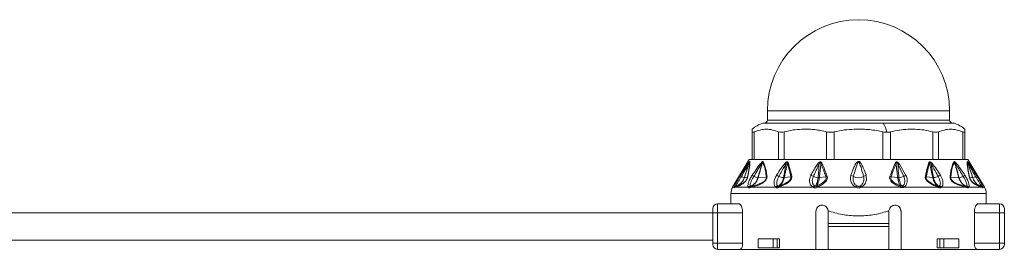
# Model space of a CAD drawing. Header units: millimetres. Extents: x -447 to 1924, y -61 to 422.
# Tile 52 of 59: x 1234 to 1396, y 158 to 196. Entities that reach past the tile are written whole.
import ezdxf

# ---------------------------------------------------------------- set-up
doc = ezdxf.new("R2010")
doc.units = ezdxf.units.MM

# ---------------------------------------------------------------- blocks, each defined once
blk = doc.blocks.new('Drawing View6')
at = {"color": 7, "linetype": 'Continuous', "lineweight": 18}
for p, q in [((200.77, 2.02), (200.77, 0.52)), ((200.77, 2.02), (230.77, 2.02)), ((230.77, 0.52), (230.77, 2.02)), ((219.85, 0), (200, 0)), ((200.16, 0.02), (219.81, 0.02)), ((200.77, 0.52), (230.77, 0.52)), ((219.81, 0.02), (231.38, 0.02)), ((231.54, 0), (219.85, 0)), ((198.27, -5.98), (198.27, -1.41)), ((198.6, -5.98), (198.6, -1.41)), ((202.62, -5.98), (202.62, -1.41)), ((203.54, -5.98), (203.54, -1.41)), ((210.5, -5.98), (210.5, -1.41)), ((211.75, -5.98), (211.75, -1.41)), ((219.79, -5.98), (219.79, -1.41)), ((221.04, -5.98), (221.04, -1.41)), ((228, -5.98), (228, -1.41)), ((228.91, -5.98), (228.91, -1.41)), ((232.93, -5.98), (232.93, -1.41)), ((233.27, -0.97), (233.27, -1.41)), ((233.27, -5.98), (233.27, -1.41)), ((197.77, -5.98), (195.05, -10.5)), ((197.77, -5.98), (198.27, -5.98)), ((198.49, -5.98), (198.28, -5.98)), ((198.49, -5.98), (202.75, -5.98)), ((203.33, -5.98), (202.75, -5.98)), ((203.33, -5.98), (210.71, -5.98)), ((204.19, -6.46), (204.77, -8.69)), ((211.51, -5.98), (210.71, -5.98)), ((211.51, -5.98), (220.03, -5.98)), ((220.82, -5.98), (220.03, -5.98)), ((220.82, -5.98), (228.2, -5.98)), ((228.78, -5.98), (228.2, -5.98)), ((228.78, -5.98), (233.04, -5.98)), ((233.26, -5.98), (233.04, -5.98)), ((233.27, -5.98), (233.77, -5.98)), ((233.77, -5.98), (236.48, -10.5)), ((196.34, -8.56), (196.74, -7.93)), ((222.32, -6.81), (223.21, -8.74)), ((222.5, -6.7), (223.58, -8.57)), ((196.97, -8.95), (197.48, -8.88)), ((199.25, -8.95), (200.6, -8.84)), ((203.54, -8.94), (204.61, -8.79)), ((209.32, -8.94), (210.4, -8.79)), ((222.22, -8.94), (221.12, -8.79)), ((227.99, -8.94), (226.92, -8.79)), ((232.28, -8.95), (230.94, -8.84)), ((234.56, -8.95), (234.06, -8.88)), ((195.05, -10.5), (195.3, -10.5)), ((195.6, -10.5), (195.31, -10.62)), ((195.6, -10.5), (197.61, -10.5)), ((198.18, -10.5), (202.12, -10.5)), ((202.71, -10.5), (208.27, -10.5)), ((216.2, -10.5), (222.62, -10.5)), ((223.22, -10.5), (228.83, -10.5)), ((229.41, -10.5), (233.36, -10.5)), ((233.92, -10.5), (235.93, -10.5)), ((236.23, -10.62), (235.93, -10.5)), ((236.24, -10.5), (236.48, -10.5)), ((194.77, -11.53), (194.77, -13.23)), ((236.77, -11.53), (194.77, -11.53)), ((236.77, -13.23), (236.77, -11.53)), ((191.77, -14.73), (191.77, -14.03)), ((192.57, -14.73), (192.57, -13.23)), ((196.08, -13.23), (192.57, -13.23)), ((208.77, -20.73), (208.77, -14.48)), ((210.77, -16.48), (210.77, -14.48)), ((210.77, -14.48), (210.98, -14.48)), ((220.56, -14.48), (220.77, -14.48)), ((220.77, -14.48), (220.77, -16.48)), ((222.77, -14.48), (222.77, -20.73)), ((238.97, -13.23), (235.46, -13.23)), ((238.97, -13.23), (238.97, -14.73)), ((239.77, -14.03), (239.77, -14.73)), ((191.77, -14.73), (39.77, -14.73)), ((191.77, -14.73), (192.57, -14.73)), ((191.77, -19.73), (191.77, -14.73)), ((196.7, -14.73), (192.57, -14.73)), ((192.57, -19.73), (192.57, -14.73)), ((196.7, -14.73), (196.7, -19.73)), ((234.84, -14.73), (234.84, -19.73)), ((238.97, -14.73), (234.84, -14.73)), ((239.77, -14.73), (238.97, -14.73)), ((238.97, -14.73), (238.97, -19.73)), ((239.77, -14.73), (239.77, -19.73)), ((220.77, -16.48), (210.77, -16.48)), ((210.77, -16.98), (210.77, -16.48)), ((220.77, -16.98), (210.77, -16.98)), ((210.77, -16.98), (210.77, -20.73)), ((220.77, -16.98), (220.77, -16.48)), ((220.77, -20.73), (220.77, -16.98)), ((191.77, -19.23), (39.77, -19.23)), ((199.26, -18.98), (199.26, -20.48)), ((201.73, -18.98), (199.26, -18.98)), ((201.73, -20.48), (201.73, -18.98)), ((201.73, -18.98), (202.4, -18.98)), ((202.4, -20.48), (202.4, -18.98)), ((202.79, -18.98), (202.4, -18.98)), ((202.79, -18.98), (202.79, -20.48)), ((228.74, -18.98), (228.74, -20.48)), ((229.14, -18.98), (228.74, -18.98)), ((229.14, -20.48), (229.14, -18.98)), ((229.14, -18.98), (229.81, -18.98)), ((229.81, -20.48), (229.81, -18.98)), ((232.28, -18.98), (229.81, -18.98)), ((232.28, -18.98), (232.28, -20.48)), ((191.77, -19.93), (191.77, -19.73)), ((191.77, -19.73), (192.57, -19.73)), ((192.57, -20.73), (192.57, -19.73)), ((192.57, -19.73), (196.7, -19.73)), ((192.57, -20.73), (196.27, -20.73)), ((196.27, -20.73), (208.77, -20.73)), ((201.73, -20.48), (199.26, -20.48)), ((202.4, -20.48), (201.73, -20.48)), ((202.79, -20.48), (202.4, -20.48)), ((210.77, -20.73), (208.77, -20.73)), ((210.77, -20.73), (220.77, -20.73)), ((222.77, -20.73), (220.77, -20.73)), ((222.77, -20.73), (235.27, -20.73)), ((229.14, -20.48), (228.74, -20.48)), ((229.81, -20.48), (229.14, -20.48)), ((232.28, -20.48), (229.81, -20.48)), ((238.97, -19.73), (234.84, -19.73)), ((238.97, -20.73), (235.27, -20.73)), ((238.97, -19.73), (238.97, -20.73)), ((239.77, -19.73), (238.97, -19.73)), ((239.77, -19.93), (239.77, -19.73))]:
    blk.add_line(p, q, dxfattribs=at)
at = {"color": 7, "linetype": 'Continuous', "lineweight": 18, "flags": 128}
blk.add_lwpolyline([(208.95, -10.5), (209.73, -10.5), (210.51, -10.5), (211.3, -10.5), (212.1, -10.5), (212.9, -10.5), (213.71, -10.5), (214.52, -10.5), (215.33, -10.5)], dxfattribs=at)
at = {"color": 7, "linetype": 'Continuous', "lineweight": 18}
for centre, radius, start, end in [((215.77, 2.02), 15, 0, 180), ((201.61, -4.89), 5.15, 108.1664, 130.4305), ((200.16, -0.48), 0.5, 90, 108.1664), ((200.27, 0.52), 0.5, 270, 0), ((219.8, -0.03), 0.0545, 32.4847, 84.1078), ((216.5, -2.17), 3.99, 9.8423, 32.9992), ((231.27, 0.52), 0.5, 180, 270), ((231.38, -0.48), 0.5, 71.8336, 90), ((229.93, -4.89), 5.15, 49.5824, 71.8336), ((198.1, -6.47), 0.324, 155.8429, 174.655), ((198.27, -6.56), 0.49, 147.2626, 160.2891), ((200.22, -6.35), 0.386, 187.5089, 203.9881), ((200.46, -6.65), 0.526, 140.7173, 153.7493), ((204.49, -6.94), 0.57, 122.4971, 138.7551), ((227.04, -6.94), 0.57, 41.2449, 57.5029), ((231.08, -6.65), 0.526, 26.2508, 39.2826), ((231.32, -6.35), 0.386, 336.0125, 352.4908), ((233.26, -6.56), 0.49, 19.7109, 32.7374), ((233.44, -6.47), 0.324, 5.3451, 24.157), ((192.75, -19.3), 16.73, 48.7638, 49.3774), ((208.31, -8.08), 1.55, 54.1818, 62.9072), ((210.1, -7.31), 0.791, 114.7837, 129.6376), ((221.48, -7.23), 0.712, 50.314, 65.1501), ((223.13, -7.94), 1.38, 116.761, 125.6661), ((238.85, -19.38), 16.83, 130.6238, 131.2337), ((196.71, -8.4), 0.414, 204.0865, 239.4434), ((197.48, -7.11), 1.91, 239.4043, 254.6198), ((196.97, -8.91), 0.0356, 267.4158, 276.3201), ((197.76, -9.01), 0.304, 131.4359, 155.0717), ((183.2, -31.79), 27.68, 56.3517, 57.0582), ((199.45, -6.86), 2.1, 244.1185, 263.6115), ((200.95, -9.11), 0.446, 123.9682, 142.8148), ((201.64, -10.29), 1.84, 56.6046, 69.537), ((203.62, -6.55), 2.4, 246.2439, 265.3332), ((205.01, -9.21), 0.573, 115.027, 133.6959), ((207.61, -9.81), 1.29, 55.3117, 75.3484), ((209.25, -6.76), 2.19, 245.4117, 266.2911), ((210.89, -9.44), 0.815, 110.5166, 126.6125), ((214.36, -9.46), 0.913, 50.851, 78.7073), ((215.77, -7.13), 1.82, 242.6733, 297.3267), ((217.18, -9.46), 0.913, 101.2927, 129.149), ((220.69, -9.37), 0.733, 53.3703, 69.4581), ((222.29, -6.77), 2.18, 273.6863, 295.0719), ((223.87, -9.69), 1.16, 104.4895, 124.9247), ((226.53, -9.21), 0.573, 46.304, 64.973), ((227.92, -6.55), 2.4, 274.6668, 293.7561), ((229.9, -10.29), 1.84, 110.463, 123.3954), ((230.59, -9.11), 0.446, 37.1852, 56.0318), ((232.31, -8.62), 0.332, 265.9431, 271.6453), ((232.08, -6.86), 2.1, 276.3884, 295.8815), ((248.34, -31.79), 27.68, 122.9418, 123.6483), ((233.78, -9.01), 0.304, 24.9283, 48.5641), ((234.57, -8.91), 0.0357, 263.7523, 272.6346), ((234.06, -7.11), 1.91, 285.3802, 300.5957), ((234.82, -8.4), 0.414, 300.5566, 335.9135), ((196.77, -11.53), 2, 149.0362, 180), ((195.74, -10.85), 0.5, 109.1019, 153.0969), ((195.68, -10.77), 0.47, 100.9672, 144.8077), ((195.74, -10.83), 0.482, 109.3625, 154.2596), ((196.01, -10.72), 0.464, 111.8132, 151.3198), ((198.04, -10.85), 0.556, 101.6448, 140.4638), ((198.17, -10.83), 0.489, 111.492, 154.5199), ((198.2, -10.74), 0.399, 113.9413, 162.016), ((198.53, -10.63), 0.374, 116.4592, 160.1268), ((202.56, -10.87), 0.575, 104.4162, 140.4213), ((202.71, -10.82), 0.506, 114.2513, 153.2837), ((202.84, -10.52), 0.248, 134.0214, 187.8098), ((202.94, -10.47), 0.235, 136.7077, 188.1385), ((208.72, -10.82), 0.543, 110.8768, 144.3208), ((208.88, -10.79), 0.521, 122.0688, 155.3334), ((215.84, -10.78), 0.582, 126.5982, 151.6208), ((215.69, -10.78), 0.582, 28.3791, 53.4018), ((221.21, -9.83), 1.54, 334.6618, 341.3124), ((221.57, -10.03), 1.15, 335.9647, 344.8865), ((222.7, -10.75), 0.461, 25.3523, 58.9903), ((222.82, -10.77), 0.478, 33.9668, 67.8038), ((228.59, -10.47), 0.235, 351.8615, 43.2923), ((228.7, -10.52), 0.248, 352.1906, 45.9788), ((228.83, -10.82), 0.506, 26.7165, 65.7489), ((228.97, -10.87), 0.575, 39.5788, 75.5839), ((233.01, -10.63), 0.374, 19.8732, 63.5408), ((233.34, -10.74), 0.399, 17.9841, 66.0586), ((233.37, -10.83), 0.489, 25.4801, 68.508), ((233.49, -10.85), 0.556, 39.5362, 78.3552), ((235.53, -10.72), 0.464, 28.6802, 68.1868), ((235.86, -10.77), 0.47, 35.1923, 79.0329), ((235.79, -10.83), 0.482, 25.7404, 70.6374), ((235.8, -10.85), 0.5, 26.9031, 70.898), ((234.77, -11.53), 2, 0, 30.9638), ((192.57, -14.03), 0.8, 90, 180), ((238.97, -14.03), 0.8, 0, 90), ((192.57, -19.93), 0.8, 180, 270), ((238.97, -19.93), 0.8, 270, 0)]:
    blk.add_arc(centre, radius, start, end, dxfattribs=at)
for points, knots in [([(198.27, -1.41), (198.27, -1.12), (198.27, -0.82), (198.27, -0.97), (198.27, -0.97)], [0, 0, 0, 0, 0.998199, 1, 1, 1, 1]), ([(202.62, -1.41), (201.95, -1.19), (200.61, -0.75), (199.27, -1.19), (198.6, -1.41)], [0, 0, 0, 0, 0.499632, 1, 1, 1, 1]), ([(210.5, -1.41), (210.19, -1.33), (209.56, -1.17), (208.59, -1.04), (207.54, -0.97), (206.35, -0.97), (204.98, -1.07), (204.03, -1.3), (203.54, -1.41)], [0, 0, 0, 0, 0.135419, 0.274991, 0.415244, 0.585607, 0.785782, 1, 1, 1, 1]), ([(219.79, -1.41), (219.43, -1.33), (218.7, -1.17), (217.59, -1.04), (216.37, -0.97), (214.99, -0.97), (213.41, -1.07), (212.32, -1.3), (211.75, -1.41)], [0, 0, 0, 0, 0.135414, 0.274984, 0.415234, 0.58558, 0.78576, 1, 1, 1, 1]), ([(219.79, -1.41), (219.91, -1.44), (220.13, -1.48), (220.34, -1.49), (220.43, -1.49)], [0, 0, 0, 0, 0.5738678, 1, 1, 1, 1]), ([(220.43, -1.49), (220.55, -1.49), (220.76, -1.48), (220.95, -1.43), (221.04, -1.41)], [0, 0, 0, 0, 0.54545, 1, 1, 1, 1]), ([(228, -1.41), (227.51, -1.3), (226.56, -1.07), (225.18, -0.97), (223.34, -0.95), (221.99, -1.22), (221.04, -1.41)], [0, 0, 0, 0, 0.21393, 0.414834, 0.587057, 1, 1, 1, 1]), ([(232.93, -1.41), (232.26, -1.19), (230.92, -0.75), (229.58, -1.19), (228.91, -1.41)], [0, 0, 0, 0, 0.500234, 1, 1, 1, 1]), ([(196.5, -8.75), (196.71, -8.39), (197.04, -7.79), (197.43, -7.09), (197.64, -6.67), (197.74, -6.5), (197.78, -6.44)], [0, 0, 0, 0, 0.4707383, 0.7668788, 0.9086034, 1, 1, 1, 1]), ([(196.74, -7.93), (196.83, -7.79), (197.06, -7.42), (197.37, -6.95), (197.64, -6.54), (197.76, -6.4), (197.8, -6.33)], [0, 0, 0, 0, 0.253563, 0.655047, 0.855267, 1, 1, 1, 1]), ([(197.81, -6.4), (197.75, -6.58), (197.64, -6.92), (197.46, -7.46), (197.24, -8.13), (197.07, -8.64), (196.97, -8.95)], [0, 0, 0, 0, 0.215335, 0.398234, 0.642077, 1, 1, 1, 1]), ([(197.78, -6.44), (197.73, -6.61), (197.62, -6.95), (197.45, -7.49), (197.23, -8.16), (197.07, -8.65), (196.97, -8.95)], [0, 0, 0, 0, 0.201655, 0.404918, 0.64705, 1, 1, 1, 1]), ([(197.81, -6.4), (197.82, -6.57), (197.83, -6.89), (197.69, -7.8), (197.56, -8.5), (197.48, -8.88)], [0, 0, 0, 0, 0.342559, 0.646235, 1, 1, 1, 1]), ([(197.86, -6.3), (197.87, -6.44), (197.89, -6.72), (197.78, -7.6), (197.64, -8.34), (197.56, -8.78)], [0, 0, 0, 0, 0.308412, 0.587789, 1, 1, 1, 1]), ([(197.78, -6.44), (197.78, -6.43), (197.79, -6.41), (197.8, -6.4), (197.81, -6.39), (197.81, -6.39), (197.81, -6.39), (197.81, -6.4)], [0, 0, 0, 0, 0.312066, 0.577689, 0.709478, 0.846396, 1, 1, 1, 1]), ([(197.8, -6.33), (197.82, -6.32), (197.84, -6.3), (197.86, -6.29), (197.86, -6.29), (197.86, -6.3)], [0, 0, 0, 0, 0.527893, 0.749645, 1, 1, 1, 1]), ([(198.25, -8.56), (198.47, -8.25), (198.83, -7.71), (199.35, -6.97), (199.68, -6.59), (199.84, -6.4)], [0, 0, 0, 0, 0.427707, 0.722359, 1, 1, 1, 1]), ([(199.99, -6.42), (199.94, -6.59), (199.84, -6.91), (199.68, -7.46), (199.49, -8.14), (199.34, -8.65), (199.25, -8.95)], [0, 0, 0, 0, 0.199401, 0.389589, 0.65075, 1, 1, 1, 1]), ([(199.84, -6.4), (199.86, -6.38), (199.91, -6.34), (199.96, -6.3), (200, -6.29), (200.03, -6.3), (200.04, -6.31), (200.05, -6.32)], [0, 0, 0, 0, 0.303841, 0.543349, 0.671179, 0.821746, 1, 1, 1, 1]), ([(199.87, -6.51), (199.88, -6.49), (199.9, -6.45), (199.94, -6.42), (199.96, -6.4), (199.97, -6.4), (199.98, -6.4), (199.98, -6.4), (199.98, -6.41), (199.99, -6.42)], [0, 0, 0, 0, 0.336697, 0.565233, 0.658713, 0.752306, 0.821694, 0.902667, 1, 1, 1, 1]), ([(199.99, -6.42), (200.1, -6.65), (200.3, -7.06), (200.48, -7.91), (200.56, -8.51), (200.6, -8.84)], [0, 0, 0, 0, 0.364986, 0.653176, 1, 1, 1, 1]), ([(200.05, -6.32), (200.14, -6.49), (200.34, -6.85), (200.51, -7.51), (200.63, -8.16), (200.68, -8.54), (200.7, -8.74)], [0, 0, 0, 0, 0.283427, 0.598157, 0.79281, 1, 1, 1, 1]), ([(203.65, -6.6), (203.68, -6.56), (203.75, -6.49), (203.86, -6.4), (203.95, -6.35), (204.03, -6.33), (204.1, -6.34), (204.16, -6.39), (204.18, -6.44), (204.19, -6.46)], [0, 0, 0, 0, 0.202674, 0.363901, 0.493169, 0.594446, 0.716905, 0.852714, 1, 1, 1, 1]), ([(203.78, -6.72), (203.81, -6.67), (203.85, -6.6), (203.92, -6.5), (203.97, -6.45), (204, -6.44), (204.02, -6.44), (204.04, -6.45), (204.05, -6.47), (204.06, -6.51), (204.06, -6.54), (204.07, -6.57)], [0, 0, 0, 0, 0.274116, 0.463193, 0.592982, 0.653123, 0.685145, 0.720858, 0.783468, 0.856593, 1, 1, 1, 1]), ([(209.02, -6.71), (209.06, -6.65), (209.13, -6.56), (209.27, -6.44), (209.4, -6.37), (209.52, -6.35), (209.63, -6.39), (209.71, -6.48), (209.75, -6.55), (209.77, -6.59)], [0, 0, 0, 0, 0.1952, 0.351587, 0.494569, 0.605688, 0.718068, 0.846595, 1, 1, 1, 1]), ([(209.22, -6.83), (209.26, -6.74), (209.31, -6.63), (209.4, -6.51), (209.45, -6.48), (209.49, -6.47), (209.51, -6.48), (209.52, -6.49), (209.55, -6.52), (209.58, -6.59), (209.59, -6.66), (209.59, -6.7)], [0, 0, 0, 0, 0.388853, 0.491139, 0.578102, 0.60706, 0.635628, 0.665912, 0.700316, 0.824763, 1, 1, 1, 1]), ([(217, -8.56), (216.86, -8.15), (216.64, -7.49), (216.3, -6.76), (216.05, -6.41), (215.89, -6.31), (215.8, -6.28), (215.68, -6.29), (215.55, -6.37), (215.39, -6.54), (215.18, -6.88), (214.87, -7.57), (214.67, -8.17), (214.53, -8.56)], [0, 0, 0, 0, 0.25126, 0.396042, 0.462455, 0.47993, 0.495701, 0.509284, 0.540179, 0.56984, 0.63555, 0.761953, 1, 1, 1, 1]), ([(216.6, -8.75), (216.48, -8.33), (216.3, -7.66), (216.06, -6.9), (215.92, -6.54), (215.84, -6.43), (215.81, -6.4), (215.79, -6.39), (215.77, -6.39), (215.73, -6.4), (215.69, -6.44), (215.64, -6.51), (215.56, -6.67), (215.44, -7.02), (215.22, -7.74), (215.05, -8.35), (214.93, -8.75)], [0, 0, 0, 0, 0.2643505, 0.412633, 0.4746961, 0.4850701, 0.4933102, 0.4966759, 0.4996534, 0.5050934, 0.5165262, 0.5306861, 0.5543543, 0.6190612, 0.7494353, 1, 1, 1, 1]), ([(221.78, -6.58), (221.8, -6.55), (221.83, -6.49), (221.89, -6.42), (221.97, -6.37), (222.08, -6.36), (222.2, -6.41), (222.35, -6.52), (222.44, -6.63), (222.5, -6.7)], [0, 0, 0, 0, 0.130793, 0.239578, 0.342332, 0.447729, 0.567765, 0.709784, 1, 1, 1, 1]), ([(221.94, -6.68), (221.95, -6.65), (221.95, -6.59), (221.98, -6.53), (222, -6.49), (222.02, -6.47), (222.05, -6.47), (222.08, -6.47), (222.13, -6.5), (222.23, -6.61), (222.28, -6.72), (222.32, -6.81)], [0, 0, 0, 0, 0.1486655, 0.2587069, 0.3033944, 0.343965, 0.3814215, 0.4237767, 0.4707121, 0.5930499, 1, 1, 1, 1]), ([(226.77, -8.69), (226.88, -8.19), (227.05, -7.42), (227.27, -6.71), (227.35, -6.46)], [0, 0, 0, 0, 0.6465737, 1, 1, 1, 1]), ([(227.35, -6.46), (227.37, -6.42), (227.4, -6.35), (227.49, -6.32), (227.61, -6.35), (227.75, -6.45), (227.84, -6.55), (227.89, -6.6)], [0, 0, 0, 0, 0.2451358, 0.373462, 0.502514, 0.7465812, 1, 1, 1, 1]), ([(227.47, -6.57), (227.47, -6.54), (227.47, -6.5), (227.49, -6.46), (227.5, -6.44), (227.52, -6.44), (227.53, -6.44), (227.56, -6.45), (227.61, -6.5), (227.68, -6.59), (227.73, -6.67), (227.75, -6.72)], [0, 0, 0, 0, 0.137704, 0.249479, 0.286396, 0.321316, 0.355929, 0.392063, 0.53214, 0.696583, 1, 1, 1, 1]), ([(230.83, -8.74), (230.92, -8.13), (231.04, -7.18), (231.37, -6.55), (231.49, -6.32)], [0, 0, 0, 0, 0.635166, 1, 1, 1, 1]), ([(230.94, -8.84), (231.01, -8.23), (231.13, -7.28), (231.44, -6.65), (231.55, -6.42)], [0, 0, 0, 0, 0.636507, 1, 1, 1, 1]), ([(231.49, -6.32), (231.5, -6.31), (231.52, -6.29), (231.58, -6.3), (231.64, -6.35), (231.68, -6.38), (231.7, -6.4)], [0, 0, 0, 0, 0.256292, 0.521443, 0.747401, 1, 1, 1, 1]), ([(231.55, -6.42), (231.55, -6.41), (231.55, -6.4), (231.56, -6.4), (231.57, -6.4), (231.6, -6.41), (231.63, -6.45), (231.66, -6.49), (231.67, -6.51)], [0, 0, 0, 0, 0.1065218, 0.2012233, 0.2949732, 0.3967094, 0.6528189, 1, 1, 1, 1]), ([(232.28, -8.95), (232.16, -8.53), (231.99, -7.93), (231.78, -7.19), (231.65, -6.77), (231.58, -6.52), (231.55, -6.42)], [0, 0, 0, 0, 0.493755, 0.710629, 0.87637, 1, 1, 1, 1]), ([(231.7, -6.4), (231.77, -6.48), (231.97, -6.69), (232.28, -7.11), (232.74, -7.75), (233.08, -8.25), (233.29, -8.56)], [0, 0, 0, 0, 0.125054, 0.329105, 0.583177, 1, 1, 1, 1]), ([(233.98, -8.78), (233.91, -8.39), (233.77, -7.68), (233.65, -6.78), (233.67, -6.47), (233.68, -6.3)], [0, 0, 0, 0, 0.366467, 0.656613, 1, 1, 1, 1]), ([(233.68, -6.3), (233.68, -6.29), (233.68, -6.29), (233.7, -6.29), (233.72, -6.32), (233.73, -6.33)], [0, 0, 0, 0, 0.222827, 0.488483, 1, 1, 1, 1]), ([(234.06, -8.88), (233.98, -8.49), (233.84, -7.78), (233.7, -6.88), (233.72, -6.57), (233.72, -6.4)], [0, 0, 0, 0, 0.368099, 0.658336, 1, 1, 1, 1]), ([(233.72, -6.4), (233.72, -6.39), (233.72, -6.39), (233.73, -6.39), (233.73, -6.4), (233.75, -6.41), (233.76, -6.43), (233.76, -6.44)], [0, 0, 0, 0, 0.1325739, 0.2714668, 0.4378351, 0.6868285, 1, 1, 1, 1]), ([(234.56, -8.95), (234.42, -8.52), (234.22, -7.92), (233.98, -7.16), (233.84, -6.74), (233.76, -6.49), (233.72, -6.4)], [0, 0, 0, 0, 0.5028076, 0.7085926, 0.8855603, 1, 1, 1, 1]), ([(233.73, -6.33), (233.76, -6.37), (233.82, -6.44), (233.98, -6.67), (234.23, -7.04), (234.65, -7.69), (234.99, -8.23), (235.2, -8.56)], [0, 0, 0, 0, 0.063949, 0.139633, 0.317237, 0.568463, 1, 1, 1, 1]), ([(234.57, -8.95), (234.45, -8.59), (234.26, -8.01), (233.98, -7.17), (233.84, -6.69), (233.76, -6.44)], [0, 0, 0, 0, 0.426007, 0.700145, 1, 1, 1, 1]), ([(233.76, -6.44), (233.81, -6.53), (233.93, -6.75), (234.16, -7.18), (234.53, -7.86), (234.84, -8.41), (235.03, -8.75)], [0, 0, 0, 0, 0.12348, 0.298954, 0.554672, 1, 1, 1, 1]), ([(198.54, -8.75), (198.73, -8.43), (199.06, -7.88), (199.49, -7.12), (199.75, -6.71), (199.87, -6.51)], [0, 0, 0, 0, 0.437384, 0.734604, 1, 1, 1, 1]), ([(199.87, -6.51), (199.79, -6.84), (199.6, -7.65), (199.36, -8.47), (199.22, -8.95)], [0, 0, 0, 0, 0.4048735, 1, 1, 1, 1]), ([(202.28, -8.56), (202.54, -8.14), (202.96, -7.47), (203.46, -6.83), (203.65, -6.6)], [0, 0, 0, 0, 0.629625, 1, 1, 1, 1]), ([(202.65, -8.75), (202.81, -8.46), (203.05, -8.03), (203.35, -7.48), (203.57, -7.09), (203.71, -6.84), (203.78, -6.72)], [0, 0, 0, 0, 0.4296326, 0.6364131, 0.8132291, 1, 1, 1, 1]), ([(203.78, -6.72), (203.74, -7.06), (203.67, -7.81), (203.51, -8.55), (203.42, -8.95)], [0, 0, 0, 0, 0.460533, 1, 1, 1, 1]), ([(204.07, -6.57), (204.03, -6.74), (203.95, -7.08), (203.83, -7.62), (203.69, -8.25), (203.6, -8.7), (203.54, -8.94)], [0, 0, 0, 0, 0.213459, 0.429379, 0.690191, 1, 1, 1, 1]), ([(204.07, -6.57), (204.18, -6.95), (204.39, -7.67), (204.54, -8.44), (204.61, -8.79)], [0, 0, 0, 0, 0.53826, 1, 1, 1, 1]), ([(207.93, -8.56), (208.07, -8.3), (208.28, -7.9), (208.56, -7.4), (208.78, -7.04), (208.93, -6.82), (209.02, -6.71)], [0, 0, 0, 0, 0.420929, 0.628617, 0.808166, 1, 1, 1, 1]), ([(208.34, -8.75), (208.46, -8.48), (208.64, -8.07), (208.88, -7.55), (209.05, -7.18), (209.16, -6.95), (209.22, -6.83)], [0, 0, 0, 0, 0.425602, 0.634107, 0.812726, 1, 1, 1, 1]), ([(209.22, -6.83), (209.22, -7.15), (209.23, -7.86), (209.15, -8.56), (209.11, -8.95)], [0, 0, 0, 0, 0.455709, 1, 1, 1, 1]), ([(209.59, -6.7), (209.57, -6.86), (209.53, -7.18), (209.47, -7.69), (209.4, -8.28), (209.35, -8.71), (209.32, -8.94)], [0, 0, 0, 0, 0.21465, 0.427263, 0.688154, 1, 1, 1, 1]), ([(209.59, -6.7), (209.77, -7.12), (210.05, -7.81), (210.31, -8.52), (210.4, -8.79)], [0, 0, 0, 0, 0.619883, 1, 1, 1, 1]), ([(209.77, -6.59), (209.95, -7.01), (210.24, -7.7), (210.5, -8.41), (210.6, -8.68)], [0, 0, 0, 0, 0.620107, 1, 1, 1, 1]), ([(220.94, -8.69), (221.11, -8.24), (221.37, -7.53), (221.67, -6.84), (221.78, -6.58)], [0, 0, 0, 0, 0.622343, 1, 1, 1, 1]), ([(221.12, -8.79), (221.28, -8.34), (221.54, -7.63), (221.83, -6.94), (221.94, -6.68)], [0, 0, 0, 0, 0.622558, 1, 1, 1, 1]), ([(222.22, -8.94), (222.17, -8.54), (222.11, -7.98), (222.02, -7.31), (221.98, -6.96), (221.95, -6.76), (221.94, -6.68)], [0, 0, 0, 0, 0.5265308, 0.7416797, 0.8929338, 1, 1, 1, 1]), ([(222.43, -8.95), (222.37, -8.44), (222.29, -7.73), (222.31, -7.02), (222.32, -6.81)], [0, 0, 0, 0, 0.715322, 1, 1, 1, 1]), ([(226.92, -8.79), (227.02, -8.3), (227.18, -7.53), (227.4, -6.82), (227.47, -6.57)], [0, 0, 0, 0, 0.647013, 1, 1, 1, 1]), ([(227.99, -8.94), (227.9, -8.53), (227.78, -7.94), (227.62, -7.23), (227.54, -6.85), (227.49, -6.65), (227.47, -6.57)], [0, 0, 0, 0, 0.520969, 0.746083, 0.897634, 1, 1, 1, 1]), ([(228.12, -8.95), (228, -8.42), (227.83, -7.68), (227.77, -6.93), (227.75, -6.72)], [0, 0, 0, 0, 0.713249, 1, 1, 1, 1]), ([(227.75, -6.72), (227.86, -6.91), (228.05, -7.23), (228.31, -7.71), (228.58, -8.2), (228.78, -8.55), (228.89, -8.75)], [0, 0, 0, 0, 0.282705, 0.474543, 0.707985, 1, 1, 1, 1]), ([(227.89, -6.6), (228.13, -6.91), (228.62, -7.54), (229.04, -8.22), (229.26, -8.56)], [0, 0, 0, 0, 0.480824, 1, 1, 1, 1]), ([(232.32, -8.95), (232.22, -8.62), (232.06, -8.05), (231.83, -7.24), (231.72, -6.76), (231.67, -6.51)], [0, 0, 0, 0, 0.40792, 0.697703, 1, 1, 1, 1]), ([(231.67, -6.51), (231.72, -6.59), (231.87, -6.82), (232.12, -7.26), (232.51, -7.92), (232.81, -8.43), (233, -8.75)], [0, 0, 0, 0, 0.115112, 0.316391, 0.573412, 1, 1, 1, 1]), ([(195.3, -10.5), (195.33, -10.41), (195.4, -10.21), (195.66, -9.7), (195.99, -9.12), (196.23, -8.74), (196.34, -8.56)], [0, 0, 0, 0, 0.2100777, 0.4720648, 0.7629125, 1, 1, 1, 1]), ([(196.97, -8.95), (196.88, -9.17), (196.7, -9.58), (196.21, -10.08), (195.81, -10.27), (195.58, -10.38)], [0, 0, 0, 0, 0.351286, 0.635427, 1, 1, 1, 1]), ([(196.97, -8.95), (196.87, -9.18), (196.69, -9.59), (196.19, -10.09), (195.79, -10.28), (195.58, -10.38)], [0, 0, 0, 0, 0.361519, 0.649049, 1, 1, 1, 1]), ([(195.59, -10.31), (195.61, -10.27), (195.66, -10.19), (195.78, -9.97), (195.97, -9.65), (196.23, -9.2), (196.41, -8.9), (196.5, -8.75)], [0, 0, 0, 0, 0.117161, 0.239899, 0.491313, 0.74564, 1, 1, 1, 1]), ([(197.56, -8.78), (197.54, -8.84), (197.52, -8.95), (197.45, -9.13), (197.35, -9.31), (197.19, -9.55), (196.96, -9.78), (196.66, -10.01), (196.32, -10.21), (195.94, -10.38), (195.73, -10.46), (195.6, -10.5)], [0, 0, 0, 0, 0.053488, 0.101165, 0.145724, 0.192526, 0.283011, 0.383772, 0.541991, 0.738283, 1, 1, 1, 1]), ([(197.48, -8.88), (197.47, -8.93), (197.45, -9.01), (197.4, -9.16), (197.32, -9.31), (197.22, -9.46), (197.09, -9.59), (196.92, -9.75), (196.38, -10.12), (196.08, -10.21), (195.84, -10.29)], [0, 0, 0, 0, 0.051327, 0.09442, 0.134349, 0.174419, 0.220939, 0.27713, 0.398157, 1, 1, 1, 1]), ([(197.61, -10.5), (197.59, -10.45), (197.55, -10.33), (197.58, -10.05), (197.68, -9.65), (197.9, -9.13), (198.13, -8.76), (198.25, -8.56)], [0, 0, 0, 0, 0.137707, 0.297654, 0.485766, 0.740451, 1, 1, 1, 1]), ([(197.93, -10.31), (197.93, -10.27), (197.92, -10.19), (197.96, -9.97), (198.07, -9.65), (198.27, -9.2), (198.45, -8.9), (198.54, -8.75)], [0, 0, 0, 0, 0.117122, 0.23984, 0.491204, 0.745529, 1, 1, 1, 1]), ([(199.22, -8.95), (199.15, -9.14), (199.03, -9.47), (198.75, -9.84), (198.43, -10.16), (198.16, -10.29), (197.99, -10.38)], [0, 0, 0, 0, 0.294643, 0.521096, 0.701932, 1, 1, 1, 1]), ([(199.25, -8.95), (199.18, -9.14), (199.06, -9.47), (198.79, -9.84), (198.46, -10.16), (198.2, -10.29), (198.03, -10.37)], [0, 0, 0, 0, 0.294538, 0.521008, 0.701872, 1, 1, 1, 1]), ([(200.7, -8.74), (200.71, -8.79), (200.71, -8.9), (200.68, -9.07), (200.6, -9.25), (200.38, -9.56), (199.94, -9.87), (199.4, -10.12), (198.8, -10.33), (198.4, -10.44), (198.18, -10.5)], [0, 0, 0, 0, 0.054232, 0.103303, 0.150337, 0.200897, 0.369635, 0.542742, 0.734318, 1, 1, 1, 1]), ([(200.6, -8.84), (200.6, -8.88), (200.61, -8.96), (200.59, -9.1), (200.53, -9.24), (200.43, -9.39), (200.3, -9.51), (200.09, -9.67), (199.38, -10.04), (198.82, -10.18), (198.36, -10.29)], [0, 0, 0, 0, 0.051613, 0.09536, 0.137319, 0.180165, 0.228028, 0.285272, 0.402314, 1, 1, 1, 1]), ([(199.22, -8.95), (199.23, -8.95), (199.24, -8.95), (199.25, -8.95), (199.25, -8.95)], [0, 0, 0, 0, 0.559976, 1, 1, 1, 1]), ([(202.12, -10.5), (202.07, -10.45), (201.95, -10.33), (201.87, -10.05), (201.85, -9.66), (201.96, -9.15), (202.17, -8.76), (202.28, -8.56)], [0, 0, 0, 0, 0.136663, 0.294577, 0.479617, 0.72985, 1, 1, 1, 1]), ([(202.42, -10.31), (202.39, -10.27), (202.34, -10.19), (202.29, -9.97), (202.3, -9.65), (202.41, -9.2), (202.57, -8.9), (202.65, -8.75)], [0, 0, 0, 0, 0.117118, 0.239833, 0.491188, 0.745502, 1, 1, 1, 1]), ([(203.42, -8.95), (203.37, -9.13), (203.29, -9.46), (203.09, -9.82), (202.84, -10.15), (202.63, -10.28), (202.5, -10.36)], [0, 0, 0, 0, 0.287161, 0.511571, 0.692984, 1, 1, 1, 1]), ([(203.54, -8.94), (203.5, -9.12), (203.41, -9.44), (203.22, -9.81), (202.98, -10.12), (202.79, -10.26), (202.67, -10.35)], [0, 0, 0, 0, 0.28629, 0.510661, 0.69222, 1, 1, 1, 1]), ([(204.77, -8.69), (204.78, -8.77), (204.8, -8.91), (204.73, -9.17), (204.56, -9.43), (204.19, -9.77), (203.55, -10.15), (203.01, -10.37), (202.71, -10.5)], [0, 0, 0, 0, 0.0941997, 0.1824988, 0.2787751, 0.3896574, 0.6579794, 1, 1, 1, 1]), ([(204.61, -8.79), (204.63, -8.85), (204.65, -8.94), (204.63, -9.07), (204.59, -9.16), (204.54, -9.26), (204.43, -9.4), (204.13, -9.66), (203.54, -9.98), (203.05, -10.19), (202.77, -10.31)], [0, 0, 0, 0, 0.088148, 0.127362, 0.165638, 0.20809, 0.253003, 0.357761, 0.633199, 1, 1, 1, 1]), ([(203.42, -8.95), (203.45, -8.95), (203.49, -8.95), (203.53, -8.95), (203.54, -8.94)], [0, 0, 0, 0, 0.559847, 1, 1, 1, 1]), ([(208.27, -10.5), (208.16, -10.41), (207.89, -10.21), (207.7, -9.71), (207.7, -9.13), (207.86, -8.74), (207.93, -8.56)], [0, 0, 0, 0, 0.209172, 0.469256, 0.760695, 1, 1, 1, 1]), ([(208.52, -10.31), (208.47, -10.27), (208.38, -10.19), (208.24, -9.97), (208.15, -9.65), (208.17, -9.2), (208.28, -8.9), (208.34, -8.75)], [0, 0, 0, 0, 0.117159, 0.239896, 0.491308, 0.745636, 1, 1, 1, 1]), ([(209.11, -8.95), (209.08, -9.15), (209.03, -9.53), (208.86, -10.05), (208.7, -10.24), (208.6, -10.35)], [0, 0, 0, 0, 0.321949, 0.6179, 1, 1, 1, 1]), ([(210.4, -8.79), (210.43, -8.85), (210.47, -8.96), (210.45, -9.17), (210.33, -9.38), (209.86, -9.86), (209.32, -10.11), (208.87, -10.32)], [0, 0, 0, 0, 0.097572, 0.186101, 0.286324, 0.407959, 1, 1, 1, 1]), ([(209.32, -8.94), (209.29, -9.15), (209.23, -9.53), (209.07, -10.02), (208.94, -10.21), (208.87, -10.32)], [0, 0, 0, 0, 0.342164, 0.623264, 1, 1, 1, 1]), ([(210.6, -8.68), (210.62, -8.76), (210.67, -8.91), (210.64, -9.17), (210.51, -9.43), (210.18, -9.8), (209.64, -10.16), (209.17, -10.39), (208.95, -10.5)], [0, 0, 0, 0, 0.103652, 0.20385, 0.314185, 0.440661, 0.737374, 1, 1, 1, 1]), ([(209.11, -8.95), (209.15, -8.95), (209.23, -8.95), (209.29, -8.94), (209.32, -8.94)], [0, 0, 0, 0, 0.559728, 1, 1, 1, 1]), ([(214.53, -8.56), (214.49, -8.74), (214.42, -9.06), (214.49, -9.49), (214.62, -9.83), (214.81, -10.11), (215.04, -10.34), (215.24, -10.45), (215.33, -10.5)], [0, 0, 0, 0, 0.237372, 0.431825, 0.589432, 0.718601, 0.877817, 1, 1, 1, 1]), ([(214.93, -8.75), (214.9, -8.9), (214.84, -9.2), (214.92, -9.65), (215.1, -9.97), (215.3, -10.19), (215.43, -10.27), (215.5, -10.31)], [0, 0, 0, 0, 0.254556, 0.508885, 0.760231, 0.882933, 1, 1, 1, 1]), ([(216.04, -10.31), (216.1, -10.27), (216.23, -10.19), (216.43, -9.97), (216.61, -9.65), (216.7, -9.2), (216.63, -8.9), (216.6, -8.75)], [0, 0, 0, 0, 0.11715, 0.23987, 0.49125, 0.745581, 1, 1, 1, 1]), ([(216.2, -10.5), (216.31, -10.44), (216.54, -10.32), (216.81, -10.02), (217.03, -9.61), (217.12, -9.1), (217.04, -8.74), (217, -8.56)], [0, 0, 0, 0, 0.147122, 0.312406, 0.50794, 0.764712, 1, 1, 1, 1]), ([(222.61, -10.49), (222.33, -10.36), (221.83, -10.11), (221.28, -9.72), (221.01, -9.38), (220.9, -9.14), (220.88, -8.9), (220.92, -8.75), (220.94, -8.69)], [0, 0, 0, 0, 0.331074, 0.596688, 0.707802, 0.810057, 0.910795, 1, 1, 1, 1]), ([(222.67, -10.33), (222.41, -10.2), (221.94, -9.97), (221.43, -9.63), (221.17, -9.35), (221.07, -9.14), (221.06, -8.95), (221.1, -8.84), (221.12, -8.79)], [0, 0, 0, 0, 0.354402, 0.625668, 0.731992, 0.825042, 0.913282, 1, 1, 1, 1]), ([(222.67, -10.33), (222.6, -10.22), (222.47, -10.03), (222.31, -9.54), (222.25, -9.15), (222.22, -8.94)], [0, 0, 0, 0, 0.372806, 0.654894, 1, 1, 1, 1]), ([(222.43, -8.95), (222.38, -8.95), (222.31, -8.95), (222.25, -8.94), (222.22, -8.94)], [0, 0, 0, 0, 0.559727, 1, 1, 1, 1]), ([(222.94, -10.36), (222.85, -10.25), (222.69, -10.07), (222.52, -9.57), (222.46, -9.17), (222.43, -8.95)], [0, 0, 0, 0, 0.369902, 0.642337, 1, 1, 1, 1]), ([(223.21, -8.74), (223.27, -8.9), (223.39, -9.2), (223.4, -9.66), (223.3, -9.99), (223.16, -10.21), (223.05, -10.29), (223, -10.32)], [0, 0, 0, 0, 0.254398, 0.508629, 0.760015, 0.882824, 1, 1, 1, 1]), ([(223.58, -8.57), (223.67, -8.79), (223.83, -9.22), (223.78, -9.79), (223.59, -10.24), (223.34, -10.42), (223.22, -10.5)], [0, 0, 0, 0, 0.299106, 0.577097, 0.795469, 1, 1, 1, 1]), ([(228.83, -10.5), (228.54, -10.38), (228.01, -10.16), (227.39, -9.8), (227.03, -9.48), (226.84, -9.23), (226.74, -8.95), (226.76, -8.78), (226.77, -8.69)], [0, 0, 0, 0, 0.329595, 0.590214, 0.697936, 0.79287, 0.888175, 1, 1, 1, 1]), ([(228.77, -10.31), (228.28, -10.11), (227.71, -9.89), (227.12, -9.42), (226.98, -9.25), (226.92, -9.11), (226.89, -8.96), (226.91, -8.86), (226.92, -8.79)], [0, 0, 0, 0, 0.62182, 0.726244, 0.812215, 0.854202, 0.896749, 1, 1, 1, 1]), ([(228.87, -10.35), (228.81, -10.31), (228.66, -10.21), (228.46, -10.01), (228.28, -9.73), (228.11, -9.4), (228.03, -9.11), (227.99, -8.94)], [0, 0, 0, 0, 0.154754, 0.378155, 0.536036, 0.740167, 1, 1, 1, 1]), ([(228.12, -8.95), (228.09, -8.95), (228.04, -8.95), (228.01, -8.95), (227.99, -8.94)], [0, 0, 0, 0, 0.559847, 1, 1, 1, 1]), ([(229.04, -10.36), (228.97, -10.32), (228.8, -10.23), (228.6, -10.03), (228.41, -9.75), (228.24, -9.41), (228.16, -9.11), (228.12, -8.95)], [0, 0, 0, 0, 0.154429, 0.377318, 0.534784, 0.73906, 1, 1, 1, 1]), ([(228.89, -8.75), (228.97, -8.9), (229.12, -9.2), (229.24, -9.65), (229.25, -9.97), (229.2, -10.19), (229.14, -10.27), (229.11, -10.31)], [0, 0, 0, 0, 0.25458, 0.508904, 0.76024, 0.882936, 1, 1, 1, 1]), ([(229.26, -8.56), (229.35, -8.72), (229.51, -9.02), (229.64, -9.44), (229.68, -9.77), (229.66, -10.08), (229.59, -10.33), (229.47, -10.45), (229.41, -10.5)], [0, 0, 0, 0, 0.217435, 0.40261, 0.562733, 0.698349, 0.867782, 1, 1, 1, 1]), ([(233.36, -10.5), (233.13, -10.44), (232.69, -10.32), (232.08, -10.1), (231.6, -9.86), (231.28, -9.65), (231.03, -9.4), (230.89, -9.16), (230.82, -8.94), (230.83, -8.81), (230.83, -8.74)], [0, 0, 0, 0, 0.272182, 0.508365, 0.629093, 0.73152, 0.817422, 0.871713, 0.931474, 1, 1, 1, 1]), ([(233.18, -10.29), (232.67, -10.18), (232.08, -10.04), (231.33, -9.59), (231.16, -9.44), (231.06, -9.33), (230.99, -9.21), (230.94, -9.09), (230.92, -8.96), (230.93, -8.88), (230.94, -8.84)], [0, 0, 0, 0, 0.6559468, 0.7563235, 0.7984913, 0.8352458, 0.8712873, 0.9076823, 0.9502363, 1, 1, 1, 1]), ([(233.5, -10.37), (233.3, -10.27), (232.95, -10.08), (232.52, -9.57), (232.37, -9.17), (232.28, -8.95)], [0, 0, 0, 0, 0.365427, 0.649355, 1, 1, 1, 1]), ([(233.55, -10.38), (233.45, -10.33), (233.22, -10.23), (232.89, -9.97), (232.54, -9.55), (232.4, -9.17), (232.32, -8.95)], [0, 0, 0, 0, 0.171049, 0.404806, 0.657867, 1, 1, 1, 1]), ([(233, -8.75), (233.09, -8.9), (233.27, -9.2), (233.47, -9.65), (233.57, -9.97), (233.61, -10.19), (233.61, -10.27), (233.61, -10.31)], [0, 0, 0, 0, 0.25439, 0.508653, 0.760074, 0.882846, 1, 1, 1, 1]), ([(233.29, -8.56), (233.4, -8.75), (233.64, -9.14), (233.88, -9.72), (234, -10.21), (233.95, -10.41), (233.92, -10.5)], [0, 0, 0, 0, 0.259032, 0.530639, 0.786951, 1, 1, 1, 1]), ([(235.93, -10.5), (235.8, -10.45), (235.56, -10.37), (235.11, -10.15), (234.72, -9.91), (234.44, -9.64), (234.29, -9.46), (234.17, -9.29), (234.08, -9.12), (234.02, -8.94), (233.99, -8.84), (233.98, -8.78)], [0, 0, 0, 0, 0.285538, 0.509527, 0.703241, 0.765072, 0.819711, 0.859429, 0.901399, 0.9481, 1, 1, 1, 1]), ([(235.7, -10.29), (235.43, -10.22), (235.12, -10.13), (234.53, -9.68), (234.38, -9.53), (234.29, -9.42), (234.2, -9.29), (234.13, -9.15), (234.08, -9.01), (234.06, -8.93), (234.06, -8.88)], [0, 0, 0, 0, 0.656198, 0.757587, 0.799792, 0.836227, 0.871671, 0.907777, 0.950014, 1, 1, 1, 1]), ([(235.95, -10.38), (235.85, -10.34), (235.61, -10.24), (235.24, -9.99), (234.83, -9.56), (234.66, -9.17), (234.56, -8.95)], [0, 0, 0, 0, 0.155639, 0.387571, 0.650535, 1, 1, 1, 1]), ([(235.96, -10.38), (235.86, -10.34), (235.61, -10.24), (235.24, -9.99), (234.83, -9.57), (234.66, -9.17), (234.57, -8.95)], [0, 0, 0, 0, 0.155657, 0.38755, 0.650476, 1, 1, 1, 1]), ([(235.03, -8.75), (235.12, -8.9), (235.3, -9.2), (235.56, -9.65), (235.75, -9.97), (235.88, -10.19), (235.92, -10.27), (235.94, -10.31)], [0, 0, 0, 0, 0.25439, 0.508653, 0.760076, 0.882848, 1, 1, 1, 1]), ([(235.2, -8.56), (235.32, -8.75), (235.56, -9.14), (235.88, -9.72), (236.14, -10.21), (236.21, -10.41), (236.24, -10.5)], [0, 0, 0, 0, 0.259149, 0.531128, 0.788083, 1, 1, 1, 1]), ([(195.29, -10.62), (195.29, -10.61), (195.27, -10.59), (195.29, -10.53), (195.3, -10.5)], [0, 0, 0, 0, 0.5520112, 1, 1, 1, 1]), ([(195.31, -10.62), (195.31, -10.62), (195.3, -10.63), (195.3, -10.62), (195.29, -10.62)], [0, 0, 0, 0, 0.560051, 1, 1, 1, 1]), ([(195.58, -10.38), (195.57, -10.37), (195.57, -10.36), (195.58, -10.33), (195.59, -10.31)], [0, 0, 0, 0, 0.543645, 1, 1, 1, 1]), ([(195.84, -10.29), (195.79, -10.31), (195.69, -10.34), (195.62, -10.37), (195.58, -10.38)], [0, 0, 0, 0, 0.5430458, 1, 1, 1, 1]), ([(195.58, -10.38), (195.58, -10.38), (195.58, -10.38), (195.58, -10.38), (195.58, -10.38)], [0, 0, 0, 0, 0.560002, 1, 1, 1, 1]), ([(197.73, -10.62), (197.7, -10.61), (197.65, -10.58), (197.62, -10.52), (197.61, -10.5)], [0, 0, 0, 0, 0.578726, 1, 1, 1, 1]), ([(197.82, -10.61), (197.8, -10.62), (197.77, -10.63), (197.74, -10.62), (197.73, -10.62)], [0, 0, 0, 0, 0.560194, 1, 1, 1, 1]), ([(198.18, -10.5), (198.11, -10.52), (197.98, -10.56), (197.87, -10.6), (197.82, -10.61)], [0, 0, 0, 0, 0.555292, 1, 1, 1, 1]), ([(197.99, -10.38), (197.97, -10.37), (197.94, -10.35), (197.93, -10.32), (197.93, -10.31)], [0, 0, 0, 0, 0.5711685, 1, 1, 1, 1]), ([(198.03, -10.37), (198.02, -10.37), (198.01, -10.38), (198, -10.38), (197.99, -10.38)], [0, 0, 0, 0, 0.560007, 1, 1, 1, 1]), ([(198.36, -10.29), (198.3, -10.31), (198.19, -10.34), (198.08, -10.36), (198.03, -10.37)], [0, 0, 0, 0, 0.554562, 1, 1, 1, 1]), ([(202.26, -10.6), (202.23, -10.58), (202.18, -10.56), (202.14, -10.52), (202.12, -10.5)], [0, 0, 0, 0, 0.579744, 1, 1, 1, 1]), ([(202.59, -10.56), (202.54, -10.58), (202.45, -10.62), (202.33, -10.62), (202.28, -10.6), (202.26, -10.6)], [0, 0, 0, 0, 0.482193, 0.740263, 1, 1, 1, 1]), ([(202.5, -10.36), (202.48, -10.35), (202.45, -10.34), (202.43, -10.32), (202.42, -10.31)], [0, 0, 0, 0, 0.574767, 1, 1, 1, 1]), ([(202.67, -10.35), (202.63, -10.36), (202.57, -10.38), (202.52, -10.37), (202.5, -10.36)], [0, 0, 0, 0, 0.5416872, 1, 1, 1, 1]), ([(202.71, -10.5), (202.69, -10.51), (202.65, -10.53), (202.61, -10.55), (202.59, -10.56)], [0, 0, 0, 0, 0.5583762, 1, 1, 1, 1]), ([(202.77, -10.31), (202.75, -10.31), (202.72, -10.33), (202.68, -10.34), (202.67, -10.35)], [0, 0, 0, 0, 0.557314, 1, 1, 1, 1]), ([(208.41, -10.57), (208.38, -10.56), (208.33, -10.54), (208.29, -10.51), (208.27, -10.5)], [0, 0, 0, 0, 0.55931, 1, 1, 1, 1]), ([(208.95, -10.5), (208.9, -10.53), (208.81, -10.58), (208.66, -10.61), (208.52, -10.61), (208.45, -10.59), (208.41, -10.57)], [0, 0, 0, 0, 0.273675, 0.544486, 0.766897, 1, 1, 1, 1]), ([(208.6, -10.35), (208.59, -10.34), (208.56, -10.33), (208.53, -10.32), (208.52, -10.31)], [0, 0, 0, 0, 0.555851, 1, 1, 1, 1]), ([(208.87, -10.32), (208.85, -10.33), (208.8, -10.35), (208.73, -10.37), (208.66, -10.37), (208.62, -10.36), (208.6, -10.35)], [0, 0, 0, 0, 0.255573, 0.503234, 0.749597, 1, 1, 1, 1]), ([(208.95, -10.5), (208.93, -10.45), (208.89, -10.37), (208.87, -10.34), (208.87, -10.32)], [0, 0, 0, 0, 0.559299, 1, 1, 1, 1]), ([(215.33, -10.5), (215.4, -10.54), (215.54, -10.6), (215.75, -10.63), (215.93, -10.61), (216.08, -10.57), (216.17, -10.52), (216.2, -10.5)], [0, 0, 0, 0, 0.269902, 0.490211, 0.672926, 0.851395, 1, 1, 1, 1]), ([(215.5, -10.31), (215.53, -10.33), (215.6, -10.35), (215.7, -10.38), (215.79, -10.38), (215.9, -10.37), (215.98, -10.33), (216.04, -10.31)], [0, 0, 0, 0, 0.212437, 0.388959, 0.539022, 0.670349, 1, 1, 1, 1]), ([(222.62, -10.5), (222.62, -10.5), (222.61, -10.5), (222.61, -10.49), (222.61, -10.49)], [0, 0, 0, 0, 0.558902, 1, 1, 1, 1]), ([(223.12, -10.55), (223.08, -10.57), (223, -10.59), (222.88, -10.59), (222.74, -10.56), (222.66, -10.52), (222.62, -10.5)], [0, 0, 0, 0, 0.249494, 0.497197, 0.746131, 1, 1, 1, 1]), ([(222.68, -10.33), (222.68, -10.33), (222.68, -10.33), (222.67, -10.33), (222.67, -10.33)], [0, 0, 0, 0, 0.557216, 1, 1, 1, 1]), ([(222.94, -10.36), (222.92, -10.36), (222.88, -10.37), (222.82, -10.37), (222.75, -10.36), (222.7, -10.34), (222.68, -10.33)], [0, 0, 0, 0, 0.250852, 0.497991, 0.745905, 1, 1, 1, 1]), ([(223, -10.32), (222.99, -10.33), (222.97, -10.34), (222.95, -10.35), (222.94, -10.36)], [0, 0, 0, 0, 0.562939, 1, 1, 1, 1]), ([(223.22, -10.5), (223.2, -10.51), (223.17, -10.53), (223.13, -10.55), (223.12, -10.55)], [0, 0, 0, 0, 0.559965, 1, 1, 1, 1]), ([(228.87, -10.35), (228.85, -10.34), (228.81, -10.33), (228.78, -10.31), (228.77, -10.31)], [0, 0, 0, 0, 0.562686, 1, 1, 1, 1]), ([(228.94, -10.56), (228.92, -10.55), (228.88, -10.53), (228.84, -10.51), (228.83, -10.5)], [0, 0, 0, 0, 0.561612, 1, 1, 1, 1]), ([(229.04, -10.36), (229.01, -10.37), (228.96, -10.38), (228.9, -10.36), (228.87, -10.35)], [0, 0, 0, 0, 0.5409025, 1, 1, 1, 1]), ([(229.28, -10.6), (229.23, -10.61), (229.16, -10.63), (229.04, -10.6), (228.97, -10.57), (228.94, -10.56)], [0, 0, 0, 0, 0.4808387, 0.7383008, 1, 1, 1, 1]), ([(229.11, -10.31), (229.1, -10.32), (229.08, -10.34), (229.05, -10.36), (229.04, -10.36)], [0, 0, 0, 0, 0.569816, 1, 1, 1, 1]), ([(229.41, -10.5), (229.39, -10.52), (229.35, -10.56), (229.3, -10.59), (229.28, -10.6)], [0, 0, 0, 0, 0.56467, 1, 1, 1, 1]), ([(233.5, -10.37), (233.44, -10.36), (233.34, -10.33), (233.22, -10.3), (233.18, -10.29)], [0, 0, 0, 0, 0.565432, 1, 1, 1, 1]), ([(233.72, -10.61), (233.65, -10.59), (233.54, -10.56), (233.41, -10.52), (233.36, -10.5)], [0, 0, 0, 0, 0.564676, 1, 1, 1, 1]), ([(233.55, -10.38), (233.54, -10.38), (233.53, -10.38), (233.51, -10.37), (233.5, -10.37)], [0, 0, 0, 0, 0.559121, 1, 1, 1, 1]), ([(233.61, -10.31), (233.6, -10.33), (233.59, -10.36), (233.56, -10.37), (233.55, -10.38)], [0, 0, 0, 0, 0.509913, 1, 1, 1, 1]), ([(233.81, -10.62), (233.79, -10.62), (233.77, -10.63), (233.73, -10.62), (233.72, -10.61)], [0, 0, 0, 0, 0.559055, 1, 1, 1, 1]), ([(233.92, -10.5), (233.91, -10.53), (233.89, -10.59), (233.83, -10.61), (233.81, -10.62)], [0, 0, 0, 0, 0.541803, 1, 1, 1, 1]), ([(235.95, -10.38), (235.91, -10.36), (235.84, -10.34), (235.74, -10.31), (235.7, -10.29)], [0, 0, 0, 0, 0.542941, 1, 1, 1, 1]), ([(235.94, -10.31), (235.95, -10.33), (235.97, -10.36), (235.96, -10.37), (235.96, -10.38)], [0, 0, 0, 0, 0.510723, 1, 1, 1, 1]), ([(235.96, -10.38), (235.96, -10.38), (235.96, -10.38), (235.95, -10.38), (235.95, -10.38)], [0, 0, 0, 0, 0.55978, 1, 1, 1, 1]), ([(236.24, -10.62), (236.24, -10.62), (236.24, -10.63), (236.23, -10.62), (236.23, -10.62)], [0, 0, 0, 0, 0.559761, 1, 1, 1, 1]), ([(236.24, -10.5), (236.25, -10.54), (236.27, -10.6), (236.25, -10.62), (236.24, -10.62)], [0, 0, 0, 0, 0.572072, 1, 1, 1, 1]), ([(196.7, -14.73), (196.69, -14.57), (196.68, -14.25), (196.58, -13.83), (196.43, -13.49), (196.25, -13.27), (196.13, -13.24), (196.08, -13.23)], [0, 0, 0, 0, 0.192981, 0.385659, 0.586478, 0.804523, 1, 1, 1, 1]), ([(208.77, -14.48), (208.77, -14.4), (208.79, -14.21), (208.9, -13.94), (209.11, -13.69), (209.4, -13.52), (209.74, -13.45), (210.09, -13.51), (210.41, -13.68), (210.64, -13.94), (210.75, -14.23), (210.76, -14.41), (210.77, -14.48)], [0, 0, 0, 0, 0.072436, 0.171678, 0.273655, 0.380851, 0.493082, 0.607601, 0.720798, 0.830386, 0.936169, 1, 1, 1, 1]), ([(215.77, -15.24), (214.97, -15.21), (213.33, -15.14), (211.77, -14.7), (210.98, -14.48)], [0, 0, 0, 0, 0.486988, 1, 1, 1, 1]), ([(220.56, -14.48), (219.76, -14.7), (218.21, -15.14), (216.57, -15.21), (215.77, -15.24)], [0, 0, 0, 0, 0.513031, 1, 1, 1, 1]), ([(220.77, -14.48), (220.77, -14.4), (220.79, -14.22), (220.9, -13.94), (221.12, -13.69), (221.41, -13.52), (221.75, -13.46), (222.09, -13.51), (222.4, -13.68), (222.64, -13.94), (222.75, -14.23), (222.76, -14.41), (222.77, -14.48)], [0, 0, 0, 0, 0.070113, 0.172193, 0.275296, 0.380868, 0.489956, 0.602613, 0.717149, 0.830046, 0.937783, 1, 1, 1, 1]), ([(235.46, -13.23), (235.4, -13.24), (235.28, -13.27), (235.08, -13.52), (234.93, -13.92), (234.85, -14.36), (234.84, -14.63), (234.84, -14.73)], [0, 0, 0, 0, 0.198955, 0.434328, 0.666448, 0.882432, 1, 1, 1, 1]), ([(196.27, -20.73), (196.32, -20.71), (196.42, -20.69), (196.55, -20.49), (196.65, -20.21), (196.7, -19.93), (196.7, -19.77), (196.7, -19.73)], [0, 0, 0, 0, 0.237843, 0.475882, 0.706486, 0.917911, 1, 1, 1, 1]), ([(234.84, -19.73), (234.84, -19.75), (234.84, -19.88), (234.86, -20.11), (234.94, -20.38), (235.04, -20.59), (235.16, -20.71), (235.24, -20.72), (235.27, -20.73)], [0, 0, 0, 0, 0.047967, 0.235568, 0.425729, 0.628869, 0.84956, 1, 1, 1, 1])]:
    blk.add_open_spline(points, degree=3, knots=knots, dxfattribs=at)
for points in [[(198.27, -1.41), (198.28, -1.45), (198.31, -1.53), (198.51, -1.45), (198.6, -1.41)], [(202.62, -1.41), (202.74, -1.45), (202.99, -1.53), (203.35, -1.45), (203.54, -1.41)], [(210.5, -1.41), (210.7, -1.45), (211.09, -1.53), (211.53, -1.45), (211.75, -1.41)], [(228, -1.41), (228.18, -1.45), (228.55, -1.53), (228.79, -1.45), (228.91, -1.41)], [(232.93, -1.41), (233.03, -1.45), (233.22, -1.53), (233.25, -1.45), (233.27, -1.41)]]:
    blk.add_open_spline(points, degree=3, dxfattribs=at)

msp = doc.modelspace()

# ---------------------------------------------------------------- block references
at = {"color": 7, "linetype": 'Continuous', "lineweight": 18}
msp.add_blockref('Drawing View6', (1155.88, 179.08), dxfattribs=at)

doc.saveas('drawing.dxf')
